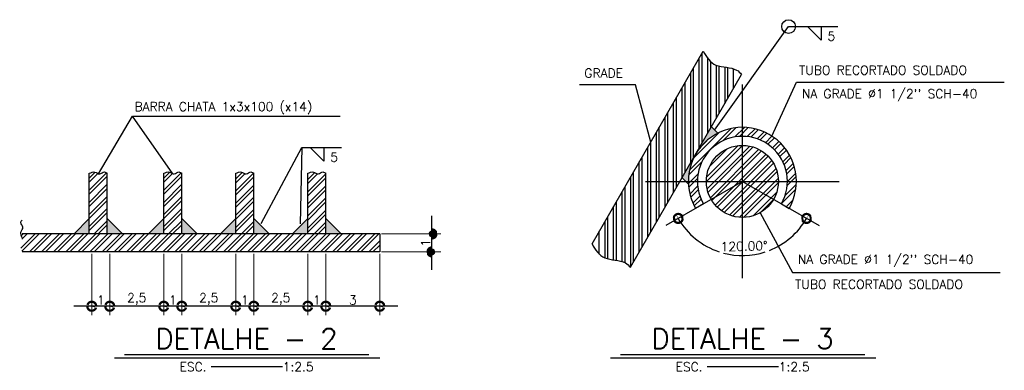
# Model space of a CAD drawing. Header units: millimetres. Extents: x 197878 to 197999, y 8707048 to 8707095.
# Tile 5 of 36: x 197902.549 to 197903.096, y 8707050.736 to 8707050.93. Entities that reach past the tile are written whole.
import ezdxf
from ezdxf.enums import TextEntityAlignment as Align

# ---------------------------------------------------------------- set-up
doc = ezdxf.new("R2010")
doc.units = ezdxf.units.MM
doc.header["$LTSCALE"] = 0.1
doc.layers.get('Defpoints').update_dxf_attribs({"lineweight": 9})
for name, color, linetype in [('DIM', 7, 'Continuous'), ('ESTRUTURA', 5, 'Continuous'), ('GRADE', 9, 'Continuous'), ('RELAÇÀO', 2, 'Continuous'), ('TEXTO', 2, 'Continuous')]:
    doc.layers.add(name, color=color, linetype=linetype)
doc.styles.add('ROMAND', font='ROMANS.SHX', dxfattribs={"oblique": 15, "height": 800})
doc.styles.add('romans', font='romans.shx')
doc.dimstyles.get("Standard").update_dxf_attribs({"dimtxt": 0.1, "dimasz": 0.2, "dimexe": 0.05, "dimexo": 0.05, "dimgap": 0.025, "dimtad": 1, "dimtoh": 1, "dimdec": 0, "dimlfac": 100, "dimzin": 0, "dimdsep": 46, "dimtxsty": 'romans', "dimblk1": 'DOTSMALL', "dimblk2": 'DOTSMALL', "dimsah": 1, "dimcen": 0.3, "dimdle": 0.05, "dimclrd": 7, "dimclre": 7, "dimclrt": 2, "dimazin": 0, "dimtfac": 1, "dimtdec": 0, "dimtmove": 2, "dimatfit": 3, "dimldrblk": 'DOTSMALL', "dimfxl": 0, "dimtolj": 1, "dimtzin": 0, "dimlwe": 5, "dimarcsym": 0})
pattern_1 = [(45, (197871.8842565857, 8706994.647732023), (-0.003367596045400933, 0.003367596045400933), []), (45, (197871.8865016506, 8706994.647732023), (-0.003367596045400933, 0.003367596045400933), [])]
pattern_2 = [(45, (197869.7544224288, 8706994.6105691), (-0.003367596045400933, 0.003367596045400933), []), (45, (197869.7566674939, 8706994.6105691), (-0.003367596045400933, 0.003367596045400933), [])]

# ---------------------------------------------------------------- blocks, each defined once
blk = doc.blocks.new('_DOTSMALL')
at = {"color": 0, "linetype": 'ByBlock', "const_width": 0.5}
blk.add_lwpolyline([(-0.0625, 0, 1), (0.0625, 0, 1)], format="xyb", close=True, dxfattribs=at)
blk = doc.blocks.new('*D25')
at = {"layer": 'Defpoints', "color": 0}
for p in [(197902.9501534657, 8707050.840709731), (197902.9501534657, 8707050.840709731), (197902.936079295, 8707050.802041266), (197902.8635509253, 8707050.79070973), (197903.036756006, 8707050.79070973)]:
    blk.add_point(p, dxfattribs=at)
at = {"layer": 'DIM', "color": 7, "lineweight": -2}
for start, end in [(210.0000000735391, 251.7131853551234), (291.4229608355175, 329.9999994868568), (255.2676773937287, 287.8684687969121)]:
    blk.add_arc((197902.9501534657, 8707050.840709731), 0.04115012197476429, start, end, dxfattribs=at)
at = {"layer": 'DIM', "color": 7, "lineweight": -2, "xscale": 0.01, "yscale": 0.01, "zscale": 0.01}
for p, rotation in [((197902.9145164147, 8707050.82013467), 120.0000000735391), ((197902.9857905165, 8707050.82013467), 59.99999948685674)]:
    blk.add_blockref('_DOTSMALL', p, dxfattribs=dict(at, rotation=rotation))
at = {"layer": 'DIM', "color": 2, "insert": (197902.9511384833, 8707050.804727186), "char_height": 0.005, "attachment_point": 5, "rotation": 1.5680730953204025, "style": 'romans'}
blk.add_mtext('\\A1;120.00°', dxfattribs=at)
blk = doc.blocks.new('*D31')
at = {"layer": 'Defpoints', "color": 0}
for p in [(197902.718747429, 8707050.801546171), (197902.7487474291, 8707050.801546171), (197902.718747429, 8707050.771394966)]:
    blk.add_point(p, dxfattribs=at)
at = {"layer": 'DIM', "color": 7, "lineweight": 5}
for p, q in [((197902.718747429, 8707050.800546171), (197902.718747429, 8707050.766394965)), ((197902.7487474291, 8707050.800546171), (197902.7487474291, 8707050.766394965))]:
    blk.add_line(p, q, dxfattribs=at)
at = {"layer": 'DIM', "color": 7, "lineweight": -2}
blk.add_line((197902.7587474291, 8707050.771394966), (197902.708747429, 8707050.771394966), dxfattribs=at)
at = {"layer": 'DIM', "color": 7, "lineweight": -2, "xscale": 0.01, "yscale": 0.01, "zscale": 0.01, "rotation": 180}
blk.add_blockref('_DOTSMALL', (197902.718747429, 8707050.771394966), dxfattribs=at)
at = {"layer": 'DIM', "color": 7, "lineweight": -2, "xscale": 0.01, "yscale": 0.01, "zscale": 0.01}
blk.add_blockref('_DOTSMALL', (197902.7487474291, 8707050.771394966), dxfattribs=at)
at = {"layer": 'DIM', "color": 2, "insert": (197902.733747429, 8707050.774894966), "char_height": 0.005, "attachment_point": 5, "style": 'romans'}
blk.add_mtext('\\A1;3', dxfattribs=at)
blk = doc.blocks.new('*D32')
at = {"layer": 'Defpoints', "color": 0}
for p in [(197902.708747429, 8707050.801546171), (197902.718747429, 8707050.801546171), (197902.708747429, 8707050.771394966)]:
    blk.add_point(p, dxfattribs=at)
at = {"layer": 'DIM', "color": 7, "lineweight": 5}
for p, q in [((197902.708747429, 8707050.800546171), (197902.708747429, 8707050.766394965)), ((197902.718747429, 8707050.800546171), (197902.718747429, 8707050.766394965))]:
    blk.add_line(p, q, dxfattribs=at)
at = {"layer": 'DIM', "color": 7, "lineweight": -2}
blk.add_line((197902.728747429, 8707050.771394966), (197902.698747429, 8707050.771394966), dxfattribs=at)
at = {"layer": 'DIM', "color": 7, "lineweight": -2, "xscale": 0.01, "yscale": 0.01, "zscale": 0.01, "rotation": 180}
blk.add_blockref('_DOTSMALL', (197902.708747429, 8707050.771394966), dxfattribs=at)
at = {"layer": 'DIM', "color": 7, "lineweight": -2, "xscale": 0.01, "yscale": 0.01, "zscale": 0.01}
blk.add_blockref('_DOTSMALL', (197902.718747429, 8707050.771394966), dxfattribs=at)
at = {"layer": 'DIM', "color": 2, "insert": (197902.713747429, 8707050.774894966), "char_height": 0.005, "attachment_point": 5, "style": 'romans'}
blk.add_mtext('\\A1;1', dxfattribs=at)
blk = doc.blocks.new('*D33')
at = {"layer": 'Defpoints', "color": 0}
for p in [(197902.678747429, 8707050.801546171), (197902.708747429, 8707050.801546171), (197902.678747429, 8707050.771394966)]:
    blk.add_point(p, dxfattribs=at)
at = {"layer": 'DIM', "color": 7, "lineweight": 5}
for p, q in [((197902.678747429, 8707050.800546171), (197902.678747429, 8707050.766394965)), ((197902.708747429, 8707050.800546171), (197902.708747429, 8707050.766394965))]:
    blk.add_line(p, q, dxfattribs=at)
at = {"layer": 'DIM', "color": 7, "lineweight": -2}
blk.add_line((197902.718747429, 8707050.771394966), (197902.668747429, 8707050.771394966), dxfattribs=at)
at = {"layer": 'DIM', "color": 7, "lineweight": -2, "xscale": 0.01, "yscale": 0.01, "zscale": 0.01, "rotation": 180}
blk.add_blockref('_DOTSMALL', (197902.678747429, 8707050.771394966), dxfattribs=at)
at = {"layer": 'DIM', "color": 7, "lineweight": -2, "xscale": 0.01, "yscale": 0.01, "zscale": 0.01}
blk.add_blockref('_DOTSMALL', (197902.708747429, 8707050.771394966), dxfattribs=at)
at = {"layer": 'DIM', "color": 2, "insert": (197902.693747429, 8707050.775371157), "char_height": 0.005, "attachment_point": 5, "style": 'romans'}
blk.add_mtext('\\A1;2,5', dxfattribs=at)
blk = doc.blocks.new('*D34')
at = {"layer": 'Defpoints', "color": 0}
for p in [(197902.668747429, 8707050.801546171), (197902.678747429, 8707050.801546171), (197902.668747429, 8707050.771394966)]:
    blk.add_point(p, dxfattribs=at)
at = {"layer": 'DIM', "color": 7, "lineweight": 5}
for p, q in [((197902.668747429, 8707050.800546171), (197902.668747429, 8707050.766394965)), ((197902.678747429, 8707050.800546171), (197902.678747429, 8707050.766394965))]:
    blk.add_line(p, q, dxfattribs=at)
at = {"layer": 'DIM', "color": 7, "lineweight": -2}
blk.add_line((197902.688747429, 8707050.771394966), (197902.658747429, 8707050.771394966), dxfattribs=at)
at = {"layer": 'DIM', "color": 7, "lineweight": -2, "xscale": 0.01, "yscale": 0.01, "zscale": 0.01, "rotation": 180}
blk.add_blockref('_DOTSMALL', (197902.668747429, 8707050.771394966), dxfattribs=at)
at = {"layer": 'DIM', "color": 7, "lineweight": -2, "xscale": 0.01, "yscale": 0.01, "zscale": 0.01}
blk.add_blockref('_DOTSMALL', (197902.678747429, 8707050.771394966), dxfattribs=at)
at = {"layer": 'DIM', "color": 2, "insert": (197902.673747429, 8707050.774894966), "char_height": 0.005, "attachment_point": 5, "style": 'romans'}
blk.add_mtext('\\A1;1', dxfattribs=at)
blk = doc.blocks.new('*D35')
at = {"layer": 'Defpoints', "color": 0}
for p in [(197902.638747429, 8707050.801546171), (197902.668747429, 8707050.801546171), (197902.638747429, 8707050.771394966)]:
    blk.add_point(p, dxfattribs=at)
at = {"layer": 'DIM', "color": 7, "lineweight": 5}
for p, q in [((197902.638747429, 8707050.800546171), (197902.638747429, 8707050.766394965)), ((197902.668747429, 8707050.800546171), (197902.668747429, 8707050.766394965))]:
    blk.add_line(p, q, dxfattribs=at)
at = {"layer": 'DIM', "color": 7, "lineweight": -2}
blk.add_line((197902.678747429, 8707050.771394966), (197902.6287474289, 8707050.771394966), dxfattribs=at)
at = {"layer": 'DIM', "color": 7, "lineweight": -2, "xscale": 0.01, "yscale": 0.01, "zscale": 0.01, "rotation": 180}
blk.add_blockref('_DOTSMALL', (197902.638747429, 8707050.771394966), dxfattribs=at)
at = {"layer": 'DIM', "color": 7, "lineweight": -2, "xscale": 0.01, "yscale": 0.01, "zscale": 0.01}
blk.add_blockref('_DOTSMALL', (197902.668747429, 8707050.771394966), dxfattribs=at)
at = {"layer": 'DIM', "color": 2, "insert": (197902.653747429, 8707050.775371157), "char_height": 0.005, "attachment_point": 5, "style": 'romans'}
blk.add_mtext('\\A1;2,5', dxfattribs=at)
blk = doc.blocks.new('*D36')
at = {"layer": 'Defpoints', "color": 0}
for p in [(197902.6287474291, 8707050.801546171), (197902.638747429, 8707050.801546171), (197902.6287474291, 8707050.771394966)]:
    blk.add_point(p, dxfattribs=at)
at = {"layer": 'DIM', "color": 7, "lineweight": 5}
for p, q in [((197902.6287474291, 8707050.800546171), (197902.6287474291, 8707050.766394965)), ((197902.638747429, 8707050.800546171), (197902.638747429, 8707050.766394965))]:
    blk.add_line(p, q, dxfattribs=at)
at = {"layer": 'DIM', "color": 7, "lineweight": -2}
blk.add_line((197902.648747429, 8707050.771394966), (197902.618747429, 8707050.771394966), dxfattribs=at)
at = {"layer": 'DIM', "color": 7, "lineweight": -2, "xscale": 0.01, "yscale": 0.01, "zscale": 0.01, "rotation": 180}
blk.add_blockref('_DOTSMALL', (197902.6287474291, 8707050.771394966), dxfattribs=at)
at = {"layer": 'DIM', "color": 7, "lineweight": -2, "xscale": 0.01, "yscale": 0.01, "zscale": 0.01}
blk.add_blockref('_DOTSMALL', (197902.638747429, 8707050.771394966), dxfattribs=at)
at = {"layer": 'DIM', "color": 2, "insert": (197902.633747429, 8707050.774894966), "char_height": 0.005, "attachment_point": 5, "style": 'romans'}
blk.add_mtext('\\A1;1', dxfattribs=at)
blk = doc.blocks.new('*D37')
at = {"layer": 'Defpoints', "color": 0}
for p in [(197902.7487474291, 8707050.811546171), (197902.7777143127, 8707050.811546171), (197902.7487474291, 8707050.801546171)]:
    blk.add_point(p, dxfattribs=at)
at = {"layer": 'DIM', "color": 7, "lineweight": -2}
blk.add_line((197902.7777143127, 8707050.791546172), (197902.7777143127, 8707050.82154617), dxfattribs=at)
at = {"layer": 'DIM', "color": 7, "lineweight": 5}
for p, q in [((197902.749747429, 8707050.811546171), (197902.7827143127, 8707050.811546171)), ((197902.749747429, 8707050.801546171), (197902.7827143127, 8707050.801546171))]:
    blk.add_line(p, q, dxfattribs=at)
at = {"layer": 'DIM', "color": 7, "lineweight": -2, "xscale": 0.01, "yscale": 0.01, "zscale": 0.01}
for p, rotation in [((197902.7777143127, 8707050.811546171), 90), ((197902.7777143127, 8707050.801546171), 270)]:
    blk.add_blockref('_DOTSMALL', p, dxfattribs=dict(at, rotation=rotation))
at = {"layer": 'DIM', "color": 2, "insert": (197902.7742143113, 8707050.80654617), "char_height": 0.005, "attachment_point": 5, "rotation": 90, "style": 'romans'}
blk.add_mtext('\\A1;1', dxfattribs=at)
blk = doc.blocks.new('*D38')
at = {"layer": 'Defpoints', "color": 0}
for p in [(197902.598747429, 8707050.801546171), (197902.6287474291, 8707050.801546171), (197902.598747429, 8707050.771394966)]:
    blk.add_point(p, dxfattribs=at)
at = {"layer": 'DIM', "color": 7, "lineweight": 5}
for p, q in [((197902.598747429, 8707050.800546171), (197902.598747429, 8707050.766394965)), ((197902.6287474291, 8707050.800546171), (197902.6287474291, 8707050.766394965))]:
    blk.add_line(p, q, dxfattribs=at)
at = {"layer": 'DIM', "color": 7, "lineweight": -2}
blk.add_line((197902.6387474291, 8707050.771394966), (197902.588747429, 8707050.771394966), dxfattribs=at)
at = {"layer": 'DIM', "color": 7, "lineweight": -2, "xscale": 0.01, "yscale": 0.01, "zscale": 0.01, "rotation": 180}
blk.add_blockref('_DOTSMALL', (197902.598747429, 8707050.771394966), dxfattribs=at)
at = {"layer": 'DIM', "color": 7, "lineweight": -2, "xscale": 0.01, "yscale": 0.01, "zscale": 0.01}
blk.add_blockref('_DOTSMALL', (197902.6287474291, 8707050.771394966), dxfattribs=at)
at = {"layer": 'DIM', "color": 2, "insert": (197902.613747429, 8707050.775371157), "char_height": 0.005, "attachment_point": 5, "style": 'romans'}
blk.add_mtext('\\A1;2,5', dxfattribs=at)
blk = doc.blocks.new('*D39')
at = {"layer": 'Defpoints', "color": 0}
for p in [(197902.588747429, 8707050.801546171), (197902.598747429, 8707050.801546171), (197902.588747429, 8707050.771394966)]:
    blk.add_point(p, dxfattribs=at)
at = {"layer": 'DIM', "color": 7, "lineweight": 5}
for p, q in [((197902.588747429, 8707050.800546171), (197902.588747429, 8707050.766394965)), ((197902.598747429, 8707050.800546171), (197902.598747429, 8707050.766394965))]:
    blk.add_line(p, q, dxfattribs=at)
at = {"layer": 'DIM', "color": 7, "lineweight": -2}
blk.add_line((197902.608747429, 8707050.771394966), (197902.578747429, 8707050.771394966), dxfattribs=at)
at = {"layer": 'DIM', "color": 7, "lineweight": -2, "xscale": 0.01, "yscale": 0.01, "zscale": 0.01, "rotation": 180}
blk.add_blockref('_DOTSMALL', (197902.588747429, 8707050.771394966), dxfattribs=at)
at = {"layer": 'DIM', "color": 7, "lineweight": -2, "xscale": 0.01, "yscale": 0.01, "zscale": 0.01}
blk.add_blockref('_DOTSMALL', (197902.598747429, 8707050.771394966), dxfattribs=at)
at = {"layer": 'DIM', "color": 2, "insert": (197902.593747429, 8707050.774894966), "char_height": 0.005, "attachment_point": 5, "style": 'romans'}
blk.add_mtext('\\A1;1', dxfattribs=at)

msp = doc.modelspace()

# ---------------------------------------------------------------- hatches: boundary and pattern name
at = {"layer": 'GRADE'}
h = msp.add_hatch(dxfattribs=at)
h.set_pattern_fill('ANSI32', scale=0.0005, angle=45, style=0)
h.set_pattern_definition([(90, (197871.8842565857, 8706994.647732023), (-0.0047625, 8.673617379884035e-19), []), (90, (197871.8858440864, 8706994.649319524), (-0.0047625, 8.673617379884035e-19), [])])
edge = h.paths.add_edge_path()
edge.add_spline(control_points=[(197902.9497357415, 8707050.899986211), (197902.9489352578, 8707050.901009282), (197902.9453105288, 8707050.904499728), (197902.9345966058, 8707050.903338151), (197902.9302097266, 8707050.90961096), (197902.9284129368, 8707050.91305403)], knot_values=[0.004058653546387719, 0.004058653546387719, 0.004058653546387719, 0.004058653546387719, 0.007974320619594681, 0.01979876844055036, 0.03057740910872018, 0.03057740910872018, 0.03057740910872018, 0.03057740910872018], degree=3, periodic=0)
edge.add_line((197902.9284129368, 8707050.91305403), (197902.8666420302, 8707050.806063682))
edge.add_spline(control_points=[(197902.8666420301, 8707050.806063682), (197902.8684388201, 8707050.802620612), (197902.8709305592, 8707050.799057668), (197902.8749531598, 8707050.797837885), (197902.8756229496, 8707050.797679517)], knot_values=[0.00405865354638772, 0.00405865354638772, 0.00405865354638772, 0.00405865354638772, 0.01483729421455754, 0.0168971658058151, 0.0168971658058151, 0.0168971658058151, 0.0168971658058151], degree=3, periodic=0)
edge.add_line((197902.8756229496, 8707050.797679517), (197902.8981919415, 8707050.810709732))
edge.add_line((197902.8981919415, 8707050.810709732), (197902.9497357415, 8707050.899986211))
edge = h.paths.add_edge_path()
edge.add_spline(control_points=[(197902.8756229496, 8707050.797679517), (197902.8787980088, 8707050.796928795), (197902.884013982, 8707050.797052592), (197902.8871643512, 8707050.794018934), (197902.8879648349, 8707050.792995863)], knot_values=[0.0168971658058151, 0.0168971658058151, 0.0168971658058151, 0.0168971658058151, 0.02666174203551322, 0.03057740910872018, 0.03057740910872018, 0.03057740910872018, 0.03057740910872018], degree=3, periodic=0)
edge.add_line((197902.8879648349, 8707050.792995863), (197902.8981919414, 8707050.810709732))
edge.add_line((197902.8981919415, 8707050.810709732), (197902.8756229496, 8707050.797679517))
h = msp.add_hatch(dxfattribs=at)
h.set_pattern_fill('ANSI32', scale=0.0005, style=0)
h.set_pattern_definition(pattern_1)
h.paths.add_polyline_path([(197902.9718041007, 8707050.828209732), (197902.9761342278, 8707050.82570973, 1.732050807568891), (197902.9241727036, 8707050.82570973), (197902.9285028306, 8707050.828209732, -1.732050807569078)])
for points in [[(197902.936513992, 8707050.86742985), (197902.93297979, 8707050.870964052), (197902.9241727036, 8707050.855709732, -0.1448043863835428)], [(197902.5788904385, 8707050.811546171), (197902.5873594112, 8707050.820015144), (197902.5873594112, 8707050.811546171)], [(197902.6058283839, 8707050.811546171), (197902.5973594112, 8707050.820015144), (197902.5973594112, 8707050.811546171)], [(197902.6202784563, 8707050.811546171), (197902.6287474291, 8707050.820015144), (197902.6287474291, 8707050.811546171)], [(197902.6472164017, 8707050.811546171), (197902.638747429, 8707050.820015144), (197902.638747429, 8707050.811546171)], [(197902.6602784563, 8707050.811546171), (197902.668747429, 8707050.820015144), (197902.668747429, 8707050.811546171)], [(197902.6872164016, 8707050.811546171), (197902.678747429, 8707050.820015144), (197902.678747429, 8707050.811546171)], [(197902.7002784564, 8707050.811546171), (197902.708747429, 8707050.820015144), (197902.708747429, 8707050.811546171)], [(197902.7272164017, 8707050.811546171), (197902.718747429, 8707050.820015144), (197902.718747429, 8707050.811546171)]]:
    msp.add_hatch(color=2, dxfattribs=at).paths.add_polyline_path(points)
h = msp.add_hatch(dxfattribs=at)
h.set_pattern_fill('ANSI32', scale=0.0005, style=0)
h.set_pattern_definition(pattern_1)
h.paths.add_polyline_path([(197902.9674739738, 8707050.830709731, 0.131652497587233), (197902.9701534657, 8707050.840709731, 1.000000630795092), (197902.9301534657, 8707050.840709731, 0.1316524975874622), (197902.9328329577, 8707050.830709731), (197902.9501534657, 8707050.840709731)])
h.paths.add_polyline_path([(197902.9501534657, 8707050.840709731), (197902.9328329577, 8707050.830709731, 0.5773502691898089), (197902.9674739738, 8707050.830709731)])
h = msp.add_hatch(color=2, dxfattribs=at)
h.paths.add_polyline_path([(197902.9166729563, 8707050.842719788), (197902.9186830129, 8707050.840709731), (197902.9201534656, 8707050.840709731, -0.1316524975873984), (197902.9241727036, 8707050.855709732)])
h.paths.add_polyline_path([(197902.9186830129, 8707050.840709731), (197902.9201914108, 8707050.839201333, -0.0125759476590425), (197902.9201534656, 8707050.840709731)])
h = msp.add_hatch(dxfattribs=at)
h.set_pattern_fill('ANSI32', scale=0.0005, style=0)
h.set_pattern_definition([(45, (197869.7130344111, 8706994.6105691), (-0.003367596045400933, 0.003367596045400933), []), (45, (197869.7152794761, 8706994.6105691), (-0.003367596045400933, 0.003367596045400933), [])])
edge = h.paths.add_edge_path()
edge.add_spline(control_points=[(197902.5973594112, 8707050.845178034), (197902.5968316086, 8707050.845575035), (197902.5954628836, 8707050.846604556), (197902.5931540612, 8707050.843893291), (197902.5904171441, 8707050.846610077), (197902.5884156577, 8707050.845672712), (197902.5873594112, 8707050.845178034)], knot_values=[0, 0, 0, 0, 0.001776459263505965, 0.004606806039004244, 0.007479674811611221, 0.0106899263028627, 0.0106899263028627, 0.0106899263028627, 0.0106899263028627], degree=3, periodic=0)
edge.add_line((197902.5873594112, 8707050.845178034), (197902.5873594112, 8707050.81154617))
edge.add_line((197902.5873594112, 8707050.811546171), (197902.5973594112, 8707050.811546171))
edge.add_line((197902.5973594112, 8707050.811546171), (197902.5973594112, 8707050.845178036))
h = msp.add_hatch(dxfattribs=at)
h.set_pattern_fill('ANSI32', scale=0.0005, style=0)
h.set_pattern_definition(pattern_2)
edge = h.paths.add_edge_path()
edge.add_spline(control_points=[(197902.638747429, 8707050.845178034), (197902.6382196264, 8707050.845575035), (197902.6368509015, 8707050.846604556), (197902.634542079, 8707050.843893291), (197902.6318051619, 8707050.846610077), (197902.6298036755, 8707050.845672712), (197902.6287474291, 8707050.845178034)], knot_values=[0, 0, 0, 0, 0.001776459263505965, 0.004606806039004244, 0.007479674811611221, 0.0106899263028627, 0.0106899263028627, 0.0106899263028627, 0.0106899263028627], degree=3, periodic=0)
edge.add_line((197902.6287474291, 8707050.845178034), (197902.6287474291, 8707050.81154617))
edge.add_line((197902.6287474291, 8707050.811546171), (197902.6387474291, 8707050.811546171))
edge.add_line((197902.638747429, 8707050.811546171), (197902.638747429, 8707050.845178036))
h = msp.add_hatch(dxfattribs=at)
h.set_pattern_fill('ANSI32', scale=0.0005, style=0)
h.set_pattern_definition(pattern_2)
edge = h.paths.add_edge_path()
edge.add_line((197902.668747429, 8707050.811546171), (197902.678747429, 8707050.811546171))
edge.add_line((197902.678747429, 8707050.811546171), (197902.678747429, 8707050.845178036))
edge.add_spline(control_points=[(197902.678747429, 8707050.845178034), (197902.6782196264, 8707050.845575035), (197902.6768509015, 8707050.846604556), (197902.674542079, 8707050.843893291), (197902.6718051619, 8707050.846610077), (197902.6698036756, 8707050.845672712), (197902.668747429, 8707050.845178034)], knot_values=[0, 0, 0, 0, 0.001776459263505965, 0.004606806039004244, 0.007479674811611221, 0.0106899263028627, 0.0106899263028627, 0.0106899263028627, 0.0106899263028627], degree=3, periodic=0)
edge.add_line((197902.668747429, 8707050.845178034), (197902.668747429, 8707050.81154617))
h = msp.add_hatch(dxfattribs=at)
h.set_pattern_fill('ANSI32', scale=0.0005, style=0)
h.set_pattern_definition(pattern_2)
edge = h.paths.add_edge_path()
edge.add_spline(control_points=[(197902.718747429, 8707050.845178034), (197902.7182196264, 8707050.845575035), (197902.7168509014, 8707050.846604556), (197902.714542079, 8707050.843893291), (197902.7118051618, 8707050.846610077), (197902.7098036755, 8707050.845672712), (197902.708747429, 8707050.845178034)], knot_values=[0, 0, 0, 0, 0.001776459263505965, 0.004606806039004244, 0.007479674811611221, 0.0106899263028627, 0.0106899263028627, 0.0106899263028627, 0.0106899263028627], degree=3, periodic=0)
edge.add_line((197902.708747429, 8707050.845178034), (197902.708747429, 8707050.81154617))
edge.add_line((197902.708747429, 8707050.811546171), (197902.718747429, 8707050.811546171))
edge.add_line((197902.718747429, 8707050.811546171), (197902.718747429, 8707050.845178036))
h = msp.add_hatch(dxfattribs=at)
h.set_pattern_fill('ANSI32', scale=0.0005, style=0)
h.set_pattern_definition(pattern_2)
edge = h.paths.add_edge_path()
edge.add_spline(control_points=[(197902.5501354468, 8707050.811546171), (197902.5497384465, 8707050.811018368), (197902.5487089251, 8707050.809649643), (197902.55142019, 8707050.807340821), (197902.5487034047, 8707050.804603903), (197902.54964077, 8707050.802602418), (197902.5501354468, 8707050.801546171)], knot_values=[0, 0, 0, 0, 0.001776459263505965, 0.004606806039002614, 0.007479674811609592, 0.01068992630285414, 0.01068992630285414, 0.01068992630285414, 0.01068992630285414], degree=3, periodic=0)
edge.add_line((197902.5501354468, 8707050.801546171), (197902.7487474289, 8707050.801546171))
edge.add_line((197902.7487474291, 8707050.801546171), (197902.7487474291, 8707050.811546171))
edge.add_line((197902.7487474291, 8707050.811546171), (197902.5501354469, 8707050.811546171))

# ---------------------------------------------------------------- linework, layer by layer
at = {"layer": 'ESTRUTURA', "color": 50}
for p, q in [((197902.9285028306, 8707050.828209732), (197902.9241727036, 8707050.82570973)), ((197902.9718041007, 8707050.828209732), (197902.9761342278, 8707050.82570973))]:
    msp.add_line(p, q, dxfattribs=at)
at = {"layer": 'GRADE', "color": 50}
for p, q in [((197902.8666420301, 8707050.806063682), (197902.9284129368, 8707050.91305403)), ((197902.8879648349, 8707050.792995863), (197902.9497357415, 8707050.899986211)), ((197902.9365153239, 8707050.867428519), (197902.93297979, 8707050.870964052)), ((197902.9166729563, 8707050.842719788), (197902.9202084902, 8707050.839184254))]:
    msp.add_line(p, q, dxfattribs=at)
at = {"layer": 'GRADE', "color": 7}
for p, q in [((197902.9501534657, 8707050.786974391), (197902.9501534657, 8707050.894445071)), ((197902.8964181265, 8707050.840709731), (197903.0038888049, 8707050.840709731)), ((197902.9501534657, 8707050.840709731), (197902.9075702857, 8707050.81612432)), ((197902.9501534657, 8707050.840709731), (197902.9927366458, 8707050.81612432))]:
    msp.add_line(p, q, dxfattribs=at)
at = {"layer": 'GRADE', "color": 2}
for p, q in [((197902.5873594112, 8707050.811546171), (197902.5873594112, 8707050.845178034)), ((197902.5973594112, 8707050.811546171), (197902.5973594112, 8707050.845178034)), ((197902.6287474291, 8707050.811546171), (197902.6287474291, 8707050.845178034)), ((197902.638747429, 8707050.811546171), (197902.638747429, 8707050.845178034)), ((197902.668747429, 8707050.811546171), (197902.668747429, 8707050.845178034)), ((197902.678747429, 8707050.811546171), (197902.678747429, 8707050.845178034)), ((197902.708747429, 8707050.811546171), (197902.708747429, 8707050.845178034)), ((197902.718747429, 8707050.811546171), (197902.718747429, 8707050.845178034)), ((197902.5873594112, 8707050.820015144), (197902.5788904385, 8707050.811546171)), ((197902.5973594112, 8707050.820015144), (197902.6058283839, 8707050.811546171)), ((197902.6287474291, 8707050.820015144), (197902.6202784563, 8707050.811546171)), ((197902.638747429, 8707050.820015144), (197902.6472164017, 8707050.811546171)), ((197902.668747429, 8707050.820015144), (197902.6602784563, 8707050.811546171)), ((197902.678747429, 8707050.820015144), (197902.6872164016, 8707050.811546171)), ((197902.708747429, 8707050.820015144), (197902.7002784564, 8707050.811546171)), ((197902.718747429, 8707050.820015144), (197902.7272164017, 8707050.811546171)), ((197902.7487474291, 8707050.811546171), (197902.5501354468, 8707050.811546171)), ((197902.7487474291, 8707050.811546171), (197902.7487474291, 8707050.801546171)), ((197902.7487474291, 8707050.801546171), (197902.5501354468, 8707050.801546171))]:
    msp.add_line(p, q, dxfattribs=at)
at = {"layer": 'GRADE', "color": 50}
msp.add_circle((197902.9501534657, 8707050.840709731), 0.02, dxfattribs=at)
for radius in [0.03, 0.025]:
    msp.add_arc((197902.9501534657, 8707050.840709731), radius, 330.0000000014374, 209.9999999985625, dxfattribs=at)
at = {"layer": 'GRADE', "color": 2}
for points in [[(197902.9284129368, 8707050.91305403), (197902.9302097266, 8707050.90961096), (197902.9345966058, 8707050.903338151), (197902.9453105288, 8707050.904499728), (197902.9489352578, 8707050.901009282), (197902.9497357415, 8707050.899986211)], [(197902.8666420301, 8707050.806063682), (197902.8684388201, 8707050.802620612), (197902.8728256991, 8707050.796347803), (197902.8835396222, 8707050.79750938), (197902.8871643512, 8707050.794018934), (197902.8879648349, 8707050.792995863)]]:
    msp.add_open_spline(points, degree=3, knots=[0.00405865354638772, 0.00405865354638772, 0.00405865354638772, 0.00405865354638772, 0.01483729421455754, 0.02666174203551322, 0.03057740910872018, 0.03057740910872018, 0.03057740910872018, 0.03057740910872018], dxfattribs=at)
for points in [[(197902.5873594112, 8707050.845178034), (197902.5904909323, 8707050.84588464), (197902.5931694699, 8707050.844845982), (197902.5957680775, 8707050.845967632), (197902.5973594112, 8707050.845178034)], [(197902.6287474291, 8707050.845178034), (197902.6318789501, 8707050.84588464), (197902.6345574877, 8707050.844845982), (197902.6371560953, 8707050.845967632), (197902.638747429, 8707050.845178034)], [(197902.668747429, 8707050.845178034), (197902.67187895, 8707050.84588464), (197902.6745574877, 8707050.844845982), (197902.6771560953, 8707050.845967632), (197902.678747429, 8707050.845178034)], [(197902.708747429, 8707050.845178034), (197902.7118789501, 8707050.84588464), (197902.7145574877, 8707050.844845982), (197902.7171560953, 8707050.845967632), (197902.718747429, 8707050.845178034)], [(197902.5501354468, 8707050.809434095), (197902.549428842, 8707050.812565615), (197902.5504675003, 8707050.815244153), (197902.5493458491, 8707050.817842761), (197902.5501354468, 8707050.819434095)]]:
    msp.add_spline(points, degree=3, dxfattribs=at)
at = {"layer": 'RELAÇÀO', "color": 3}
for p, q in [((197902.6338131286, 8707050.844963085), (197902.6114140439, 8707050.876989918)), ((197902.7054614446, 8707050.859479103), (197902.7045076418, 8707050.817151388))]:
    msp.add_line(p, q, dxfattribs=at)
for points in [[(197902.9347475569, 8707050.869196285), (197902.9758164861, 8707050.926628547), (197903.0032548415, 8707050.926628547)], [(197902.9938731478, 8707050.926628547), (197902.9938731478, 8707050.919042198), (197902.9862867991, 8707050.926628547)], [(197902.8992440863, 8707050.8625321), (197902.8908740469, 8707050.89422649), (197902.859749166, 8707050.89422649)], [(197902.9665924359, 8707050.865804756), (197902.9802780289, 8707050.895862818), (197903.095655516, 8707050.895862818)], [(197902.5924251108, 8707050.844963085), (197902.6114140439, 8707050.876989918), (197902.7266739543, 8707050.876989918)], [(197902.6827917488, 8707050.817338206), (197902.7054614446, 8707050.859479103), (197902.72744434, 8707050.859479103)], [(197902.7176602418, 8707050.859479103), (197902.7176602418, 8707050.851892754), (197902.710073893, 8707050.859479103)], [(197902.9600235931, 8707050.823314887), (197902.9780524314, 8707050.790148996), (197903.0934299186, 8707050.790148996)]]:
    msp.add_lwpolyline(points, dxfattribs=at)
msp.add_circle((197902.9758164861, 8707050.926628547), 0.003827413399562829, dxfattribs=at)
at = {"layer": 'TEXTO', "color": 6, "ltscale": 0.3}
for p, q in [((197902.6069561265, 8707050.744690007), (197902.7425929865, 8707050.744690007)), ((197902.8825059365, 8707050.744690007), (197903.0181427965, 8707050.744690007))]:
    msp.add_line(p, q, dxfattribs=at)
at = {"layer": 'TEXTO', "color": 7, "ltscale": 0.3}
for p, q in [((197902.6014247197, 8707050.74270298), (197902.7487389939, 8707050.74270298)), ((197902.8769745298, 8707050.742702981), (197903.024288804, 8707050.742702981))]:
    msp.add_line(p, q, dxfattribs=at)
at = {"layer": 'TEXTO', "ltscale": 0.3}
for p, q in [((197902.6946632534, 8707050.737777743), (197902.65497895, 8707050.737777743)), ((197902.9702130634, 8707050.737777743), (197902.9305287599, 8707050.737777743))]:
    msp.add_line(p, q, dxfattribs=at)

# ---------------------------------------------------------------- texts
at = {"layer": 'TEXTO', "style": 'romans'}
for s, rotation, p in [('5', 359.9999999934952, (197902.9974294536, 8707050.91879483)), ('GRADE', 6.504833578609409e-09, (197902.8623791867, 8707050.898283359)), ('TUBO RECORTADO SOLDADO', 359.9999999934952, (197902.9816865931, 8707050.899919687)), ("NA GRADE %%C1 1/2'' SCH-40", 359.9999999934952, (197902.9831623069, 8707050.886854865)), ('BARRA CHATA 1x3x100 (x14)', 6.504833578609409e-09, (197902.612455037, 8707050.879739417)), ('5', 359.9999999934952, (197902.7212165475, 8707050.851645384)), ("NA GRADE %%C1 1/2'' SCH-40", 6.504833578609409e-09, (197902.9809367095, 8707050.794871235)), ('TUBO RECORTADO SOLDADO', 6.504833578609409e-09, (197902.9794609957, 8707050.781092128))]:
    msp.add_text(s, height=0.005, rotation=rotation, dxfattribs=at).set_placement(p)
at = {"layer": 'TEXTO', "color": 5, "ltscale": 0.3, "style": 'ROMAND'}
for s, p in [('DETALHE - 2', (197902.6746415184, 8707050.7534422)), ('DETALHE - 3', (197902.9501913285, 8707050.7534422))]:
    msp.add_text(s, height=0.01125, rotation=359.9999999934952, dxfattribs=at).set_placement(p, align=Align.MIDDLE)
at = {"layer": 'TEXTO', "ltscale": 0.3, "style": 'romans'}
for p in [(197902.674724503, 8707050.737777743), (197902.950274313, 8707050.737777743)]:
    msp.add_text('ESC.           1:2.5', height=0.005, rotation=359.9999999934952, dxfattribs=at).set_placement(p, align=Align.MIDDLE)

# ---------------------------------------------------------------- dimensions: what is measured, and where the dimension line sits
at = {"layer": 'DIM', "color": 7}
dim = msp.add_angular_dim_2l(base=(197902.936079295, 8707050.802041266), line1=((197902.9501534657, 8707050.840709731), (197903.036756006, 8707050.79070973)), line2=((197902.9501534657, 8707050.840709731), (197902.8635509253, 8707050.79070973)), dimstyle='Standard', override={"dimtxt": 0.005, "dimasz": 0.01, "dimexe": 0.01, "dimexo": 0.01, "dimgap": 0.001, "dimdec": 2, "dimdle": 0.01}, dxfattribs=at)
dim.commit()
dim.dimension.update_dxf_attribs({"geometry": '*D25', "text_midpoint": (197902.9511384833, 8707050.804727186), "dimtype": 162})
dim = msp.add_linear_dim(base=(197902.7777143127, 8707050.811546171), p1=(197902.7487474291, 8707050.801546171), p2=(197902.7487474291, 8707050.811546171), angle=90, dimstyle='Standard', override={"dimtxt": 0.005, "dimasz": 0.01, "dimexe": 0.005, "dimexo": 0.001, "dimgap": 0.001, "dimdle": 0.01}, dxfattribs=at)
dim.commit()
dim.dimension.update_dxf_attribs({"geometry": '*D37', "text_midpoint": (197902.7742143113, 8707050.80654617)})
for base, p1, p2, picture, middle in [((197902.588747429, 8707050.771394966), (197902.598747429, 8707050.801546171), (197902.588747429, 8707050.801546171), '*D39', (197902.593747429, 8707050.774894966)), ((197902.6287474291, 8707050.771394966), (197902.638747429, 8707050.801546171), (197902.6287474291, 8707050.801546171), '*D36', (197902.633747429, 8707050.774894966)), ((197902.668747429, 8707050.771394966), (197902.678747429, 8707050.801546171), (197902.668747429, 8707050.801546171), '*D34', (197902.673747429, 8707050.774894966)), ((197902.708747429, 8707050.771394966), (197902.718747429, 8707050.801546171), (197902.708747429, 8707050.801546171), '*D32', (197902.713747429, 8707050.774894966)), ((197902.718747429, 8707050.771394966), (197902.7487474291, 8707050.801546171), (197902.718747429, 8707050.801546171), '*D31', (197902.733747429, 8707050.774894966))]:
    dim = msp.add_linear_dim(base=base, p1=p1, p2=p2, dimstyle='Standard', override={"dimtxt": 0.005, "dimasz": 0.01, "dimexe": 0.005, "dimexo": 0.001, "dimgap": 0.001, "dimdle": 0.01}, dxfattribs=at)
    dim.commit()
    dim.dimension.update_dxf_attribs({"geometry": picture, "text_midpoint": middle})
for base, p1, p2, picture, middle in [((197902.598747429, 8707050.771394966), (197902.6287474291, 8707050.801546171), (197902.598747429, 8707050.801546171), '*D38', (197902.613747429, 8707050.775371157)), ((197902.638747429, 8707050.771394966), (197902.668747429, 8707050.801546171), (197902.638747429, 8707050.801546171), '*D35', (197902.653747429, 8707050.775371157)), ((197902.678747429, 8707050.771394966), (197902.708747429, 8707050.801546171), (197902.678747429, 8707050.801546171), '*D33', (197902.693747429, 8707050.775371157))]:
    dim = msp.add_linear_dim(base=base, p1=p1, p2=p2, text='2,5', dimstyle='Standard', override={"dimtxt": 0.005, "dimasz": 0.01, "dimexe": 0.005, "dimexo": 0.001, "dimgap": 0.001, "dimdle": 0.01}, dxfattribs=at)
    dim.commit()
    dim.dimension.update_dxf_attribs({"geometry": picture, "text_midpoint": middle})

doc.saveas('drawing.dxf')
